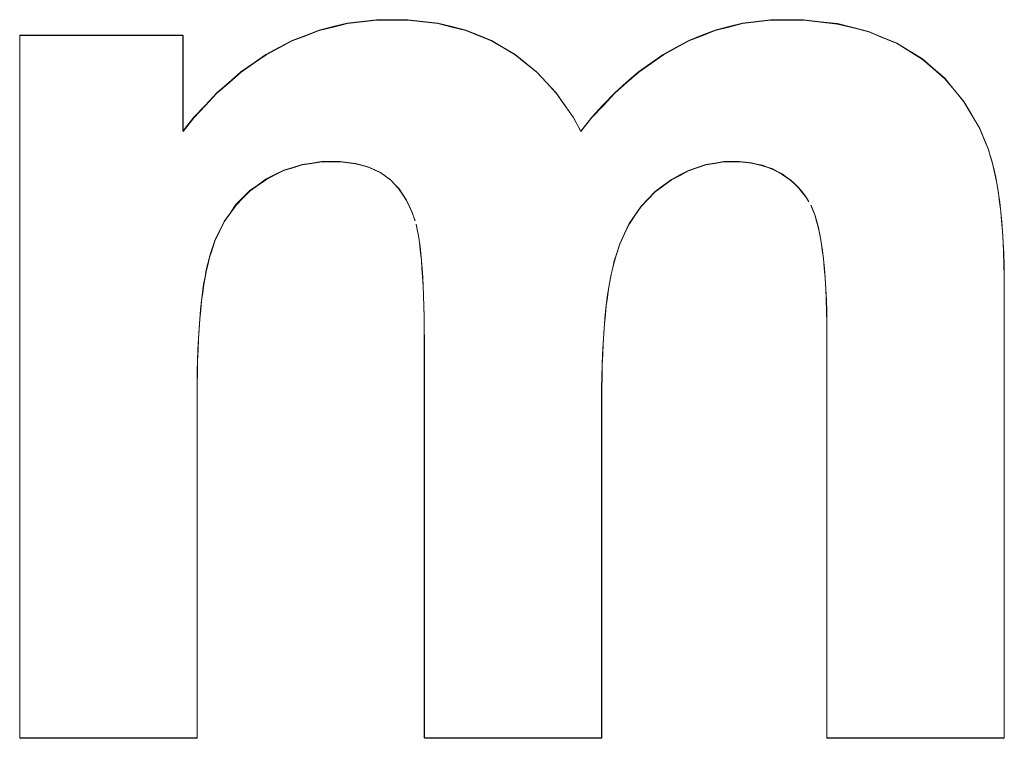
# Model space of a CAD drawing. Extents: x 229 to 926, y 37 to 878.
# Tile 109 of 163: x 350.27 to 352.81, y 819.53 to 821.38. Entities that reach past the tile are written whole.
import ezdxf
from ezdxf.lldxf.tags import DXFTag

# ---------------------------------------------------------------- set-up
doc = ezdxf.new("R2010")
doc.units = 0
doc.layers.get('0').update_dxf_attribs({"linetype": 'fein_strichliert', "lineweight": 13})
doc.layers.add('Beschriftung', color=7, linetype='Continuous', lineweight=25)
doc.layers.add('Beschriftung-A03CPAFWA9', color=7, linetype='Continuous', lineweight=25)
tags = doc.linetypes.add('fein_strichliert', pattern=[4, 1, -2, 1]).pattern_tags.tags
tags[8:9] = [DXFTag(74, 4), DXFTag(75, 0), DXFTag(340, '0'), DXFTag(46, 0.0), DXFTag(50, 0.0), DXFTag(44, 0.0), DXFTag(45, 0.0)]
tags[6:7] = [DXFTag(74, 4), DXFTag(75, 0), DXFTag(340, '0'), DXFTag(46, 0.0), DXFTag(50, 0.0), DXFTag(44, 0.0), DXFTag(45, 0.0)]
tags[4:5] = [DXFTag(74, 4), DXFTag(75, 0), DXFTag(340, '0'), DXFTag(46, 0.0), DXFTag(50, 0.0), DXFTag(44, 0.0), DXFTag(45, 0.0)]

# ---------------------------------------------------------------- blocks, each defined once
blk = doc.blocks.new('Referenz-A03CPAFUA9', base_point=(255.7277, 66.0323))
at = {"layer": 'Beschriftung', "color": 0, "lineweight": -2}
for p, q in [((351.1147, 821.3704), (351.1524, 821.3749)), ((351.1524, 821.3749), (351.19, 821.3794)), ((351.19, 821.3794), (351.2291, 821.3794)), ((351.2291, 821.3794), (351.2706, 821.3794)), ((351.2706, 821.3794), (351.3093, 821.3749)), ((351.3093, 821.3749), (351.3481, 821.3705)), ((352.1335, 821.3705), (352.1697, 821.3749)), ((352.1697, 821.3749), (352.2059, 821.3794)), ((352.2059, 821.3794), (352.2433, 821.3794)), ((352.2433, 821.3794), (352.2908, 821.3794)), ((352.2908, 821.3794), (352.3347, 821.3743)), ((352.3347, 821.3743), (352.3786, 821.3693)), ((351.0071, 821.339), (351.042, 821.3525)), ((351.042, 821.3525), (351.0784, 821.3615)), ((351.0784, 821.3615), (351.1147, 821.3704)), ((351.3481, 821.3705), (351.384, 821.3615)), ((351.384, 821.3615), (351.42, 821.3525)), ((351.42, 821.3525), (351.4532, 821.3392)), ((352.0292, 821.3392), (352.0632, 821.3525)), ((352.0632, 821.3525), (352.0983, 821.3615)), ((352.0983, 821.3615), (352.1335, 821.3705)), ((352.3786, 821.3693), (352.4188, 821.3591)), ((352.4188, 821.3591), (352.459, 821.349)), ((352.459, 821.349), (352.4956, 821.3338)), ((350.2698, 821.3394), (350.6909, 821.3394)), ((350.2698, 819.5273), (350.2698, 821.3394)), ((350.6909, 821.3394), (350.6909, 821.092)), ((350.9384, 821.3076), (350.9721, 821.3256)), ((350.9721, 821.3256), (351.0071, 821.339)), ((351.4532, 821.3392), (351.4864, 821.3258)), ((351.4864, 821.3258), (351.5169, 821.3079)), ((351.9622, 821.3079), (351.9952, 821.3258)), ((351.9952, 821.3258), (352.0292, 821.3392)), ((352.4956, 821.3338), (352.5321, 821.3186)), ((350.9048, 821.2896), (350.9384, 821.3076)), ((351.5169, 821.3079), (351.5474, 821.29)), ((351.9294, 821.29), (351.9622, 821.3079)), ((352.5321, 821.3186), (352.5651, 821.2984)), ((352.5651, 821.2984), (352.5979, 821.2781)), ((350.8725, 821.2672), (350.9048, 821.2896)), ((351.5474, 821.29), (351.5751, 821.2676)), ((351.8976, 821.2676), (351.9294, 821.29)), ((352.5979, 821.2781), (352.6266, 821.2532)), ((350.8402, 821.2448), (350.8725, 821.2672)), ((351.5751, 821.2676), (351.6028, 821.2452)), ((351.8658, 821.2452), (351.8976, 821.2676)), ((352.6266, 821.2532), (352.6553, 821.2282)), ((350.8092, 821.2178), (350.8402, 821.2448)), ((351.6028, 821.2452), (351.6279, 821.2182)), ((351.8351, 821.2182), (351.8658, 821.2452)), ((352.6553, 821.2282), (352.68, 821.1984)), ((350.7782, 821.1908), (350.8092, 821.2178)), ((351.6279, 821.2182), (351.6529, 821.1912)), ((351.8045, 821.1912), (351.8351, 821.2182)), ((352.68, 821.1984), (352.7045, 821.1686)), ((350.7487, 821.1594), (350.7782, 821.1908)), ((351.6529, 821.1912), (351.6752, 821.1596)), ((351.7749, 821.1596), (351.8045, 821.1912)), ((350.7191, 821.1281), (350.7487, 821.1594)), ((351.6752, 821.1596), (351.6974, 821.1279)), ((351.7454, 821.1279), (351.7749, 821.1596)), ((352.7045, 821.1686), (352.7249, 821.1342)), ((350.6909, 821.092), (350.7191, 821.1281)), ((351.6974, 821.1279), (351.7169, 821.0918)), ((351.7169, 821.0918), (351.7454, 821.1279)), ((352.7249, 821.1342), (352.7454, 821.0997)), ((352.7454, 821.0997), (352.7616, 821.0604)), ((352.7616, 821.0604), (352.7675, 821.046)), ((352.7675, 821.046), (352.7726, 821.0292)), ((352.7726, 821.0292), (352.7778, 821.0125)), ((350.9744, 820.9986), (350.9506, 820.9912)), ((350.9981, 821.0061), (350.9744, 820.9986)), ((351.0231, 821.0098), (350.9981, 821.0061)), ((351.0482, 821.0136), (351.0231, 821.0098)), ((351.0746, 821.0136), (351.0482, 821.0136)), ((351.0965, 821.0136), (351.0746, 821.0136)), ((351.1162, 821.0112), (351.0965, 821.0136)), ((351.1358, 821.0089), (351.1162, 821.0112)), ((351.1532, 821.0042), (351.1358, 821.0089)), ((351.1705, 820.9995), (351.1532, 821.0042)), ((351.1856, 820.9924), (351.1705, 820.9995)), ((352.0168, 820.9982), (351.9943, 820.9905)), ((352.0393, 821.0059), (352.0168, 820.9982)), ((352.0625, 821.0097), (352.0393, 821.0059)), ((352.0857, 821.0136), (352.0625, 821.0097)), ((352.1097, 821.0136), (352.0857, 821.0136)), ((352.1261, 821.0136), (352.1097, 821.0136)), ((352.1415, 821.012), (352.1261, 821.0136)), ((352.1568, 821.0104), (352.1415, 821.012)), ((352.1711, 821.0071), (352.1568, 821.0104)), ((352.1854, 821.004), (352.1711, 821.0071)), ((352.1987, 820.9991), (352.1854, 821.004)), ((352.2119, 820.9944), (352.1987, 820.9991)), ((352.2241, 820.988), (352.2119, 820.9944)), ((352.7778, 821.0125), (352.7822, 820.9935)), ((352.7822, 820.9935), (352.7866, 820.9746)), ((350.9057, 820.9688), (350.8847, 820.9539)), ((350.9282, 820.98), (350.9057, 820.9688)), ((350.9506, 820.9912), (350.9282, 820.98)), ((351.2007, 820.9854), (351.1856, 820.9924)), ((351.2135, 820.976), (351.2007, 820.9854)), ((351.2262, 820.9667), (351.2135, 820.976)), ((351.9725, 820.979), (351.9507, 820.9675)), ((351.9943, 820.9905), (351.9725, 820.979)), ((352.2362, 820.9816), (352.2241, 820.988)), ((352.2473, 820.9736), (352.2362, 820.9816)), ((352.2584, 820.9656), (352.2473, 820.9736)), ((352.7866, 820.9746), (352.7903, 820.9533)), ((350.8847, 820.9539), (350.8635, 820.9388)), ((351.2374, 820.9548), (351.2262, 820.9667)), ((351.2485, 820.9429), (351.2374, 820.9548)), ((351.2579, 820.9287), (351.2485, 820.9429)), ((351.9296, 820.9521), (351.9085, 820.9367)), ((351.9507, 820.9675), (351.9296, 820.9521)), ((352.2685, 820.956), (352.2584, 820.9656)), ((352.2785, 820.9463), (352.2685, 820.956)), ((352.2875, 820.9351), (352.2785, 820.9463)), ((352.7903, 820.9533), (352.7939, 820.9321)), ((350.8454, 820.9207), (350.8273, 820.9024)), ((350.8635, 820.9388), (350.8454, 820.9207)), ((351.2673, 820.9143), (351.2579, 820.9287)), ((351.8904, 820.9178), (351.8722, 820.8989)), ((351.9085, 820.9367), (351.8904, 820.9178)), ((352.2964, 820.924), (352.2875, 820.9351)), ((352.3044, 820.9111), (352.2964, 820.924)), ((352.7939, 820.9321), (352.7969, 820.9086)), ((350.8273, 820.9024), (350.8122, 820.8809)), ((351.2751, 820.8976), (351.2673, 820.9143)), ((351.2828, 820.8809), (351.2751, 820.8976)), ((351.8722, 820.8989), (351.857, 820.8764)), ((352.3154, 820.8886), (352.3102, 820.9014)), ((352.7969, 820.9086), (352.7999, 820.8852)), ((350.8122, 820.8809), (350.7971, 820.8594)), ((351.289, 820.8617), (351.2828, 820.8809)), ((351.857, 820.8764), (351.8418, 820.8538)), ((352.3205, 820.8758), (352.3154, 820.8886)), ((352.3249, 820.86), (352.3205, 820.8758)), ((352.7999, 820.8852), (352.8021, 820.8596)), ((350.7971, 820.8594), (350.785, 820.8345)), ((351.2947, 820.8395), (351.292, 820.8521)), ((351.8418, 820.8538), (351.8295, 820.8278)), ((352.3293, 820.8442), (352.3249, 820.86)), ((352.3329, 820.8254), (352.3293, 820.8442)), ((352.8021, 820.8596), (352.8042, 820.8339)), ((350.785, 820.8345), (350.7729, 820.8096)), ((351.2973, 820.827), (351.2947, 820.8395)), ((351.2996, 820.8116), (351.2973, 820.827)), ((351.8295, 820.8278), (351.8173, 820.8017)), ((352.3367, 820.8067), (352.3329, 820.8254)), ((352.8042, 820.8339), (352.8057, 820.8059)), ((350.7729, 820.8096), (350.7637, 820.7814)), ((351.3019, 820.7961), (351.2996, 820.8116)), ((351.3038, 820.7777), (351.3019, 820.7961)), ((351.8173, 820.8017), (351.808, 820.772)), ((352.3396, 820.7849), (352.3367, 820.8067)), ((352.8057, 820.8059), (352.8073, 820.778)), ((350.7591, 820.7675), (350.7551, 820.751)), ((350.7637, 820.7814), (350.7591, 820.7675)), ((351.3057, 820.7593), (351.3038, 820.7777)), ((351.808, 820.772), (351.8033, 820.7573)), ((352.3425, 820.7632), (352.3396, 820.7849)), ((352.8073, 820.778), (352.808, 820.7478)), ((350.7551, 820.751), (350.7511, 820.7346)), ((351.3072, 820.7379), (351.3057, 820.7593)), ((351.7992, 820.7402), (351.7952, 820.7233)), ((351.8033, 820.7573), (351.7992, 820.7402)), ((352.3448, 820.7384), (352.3425, 820.7632)), ((352.808, 820.7478), (352.8087, 820.7177)), ((350.7477, 820.7159), (350.7442, 820.6972)), ((350.7511, 820.7346), (350.7477, 820.7159)), ((351.3088, 820.7166), (351.3072, 820.7379)), ((351.3099, 820.6924), (351.3088, 820.7166)), ((351.7952, 820.7233), (351.7916, 820.7042)), ((352.347, 820.7136), (352.3448, 820.7384)), ((352.8087, 820.7177), (352.8087, 820.6853)), ((350.7442, 820.6972), (350.7414, 820.6761)), ((351.311, 820.6682), (351.3099, 820.6924)), ((351.7916, 820.7042), (351.7881, 820.6851)), ((352.3484, 820.6859), (352.347, 820.7136)), ((350.7414, 820.6761), (350.7386, 820.6551)), ((351.3118, 820.6409), (351.311, 820.6682)), ((351.7852, 820.6639), (351.7823, 820.6426)), ((351.7881, 820.6851), (351.7852, 820.6639)), ((352.3499, 820.6582), (352.3484, 820.6859)), ((352.8087, 820.6853), (352.8087, 819.5273)), ((350.7386, 820.6551), (350.7362, 820.6317)), ((351.3125, 820.6137), (351.3118, 820.6409)), ((351.7823, 820.6426), (351.78, 820.6192)), ((352.3506, 820.6274), (352.3499, 820.6582)), ((350.7362, 820.6317), (350.7341, 820.6083)), ((351.313, 820.5836), (351.3125, 820.6137)), ((351.78, 820.6192), (351.7776, 820.5958)), ((352.3513, 820.5967), (352.3506, 820.6274)), ((350.7341, 820.6083), (350.7323, 820.5827)), ((351.7776, 820.5958), (351.7759, 820.5702)), ((352.3513, 820.563), (352.3513, 820.5967)), ((350.7323, 820.5827), (350.7306, 820.557)), ((351.3133, 820.5535), (351.313, 820.5836)), ((351.7759, 820.5702), (351.7741, 820.5447)), ((352.3513, 819.5273), (352.3513, 820.563)), ((350.7306, 820.557), (350.7294, 820.5291)), ((351.3133, 820.5203), (351.3133, 820.5535)), ((351.7741, 820.5447), (351.7729, 820.517)), ((350.7294, 820.5291), (350.7283, 820.501)), ((351.3133, 819.5273), (351.3133, 820.5203)), ((351.7729, 820.517), (351.7718, 820.4893)), ((350.7283, 820.501), (350.7277, 820.4707)), ((351.7718, 820.4893), (351.7713, 820.4594)), ((350.7277, 820.4707), (350.7271, 820.4404)), ((350.7271, 820.4404), (350.7271, 820.4078)), ((351.7713, 820.4594), (351.7706, 820.4296)), ((351.7706, 820.4296), (351.7706, 820.3975)), ((350.7271, 820.4078), (350.7271, 819.5273)), ((351.7706, 820.3975), (351.7706, 819.5273)), ((350.7271, 819.5273), (350.2698, 819.5273)), ((351.7706, 819.5273), (351.3133, 819.5273)), ((352.8087, 819.5273), (352.3513, 819.5273))]:
    blk.add_line(p, q, dxfattribs=at)
blk = doc.blocks.new('Referenz-A03CPAG8A9', base_point=(281.5986, 66.0323))
at = {"layer": 'Beschriftung-A03CPAFWA9', "color": 0, "lineweight": -2}
for p, q in [((351.1527, 821.3739), (351.1904, 821.3784)), ((351.1904, 821.3784), (351.2295, 821.3784)), ((351.2295, 821.3784), (351.271, 821.3784)), ((351.271, 821.3784), (351.3097, 821.3739)), ((352.1701, 821.3739), (352.2063, 821.3784)), ((352.2063, 821.3784), (352.2437, 821.3784)), ((352.2437, 821.3784), (352.2912, 821.3784)), ((352.2912, 821.3784), (352.3351, 821.3733)), ((351.0074, 821.338), (351.0424, 821.3515)), ((351.0424, 821.3515), (351.0788, 821.3604)), ((351.0788, 821.3604), (351.1151, 821.3694)), ((351.1151, 821.3694), (351.1527, 821.3739)), ((351.3097, 821.3739), (351.3484, 821.3695)), ((351.3484, 821.3695), (351.3844, 821.3605)), ((351.3844, 821.3605), (351.4203, 821.3515)), ((351.4203, 821.3515), (351.4535, 821.3382)), ((352.0295, 821.3382), (352.0636, 821.3515)), ((352.0636, 821.3515), (352.0987, 821.3605)), ((352.0987, 821.3605), (352.1338, 821.3695)), ((352.1338, 821.3695), (352.1701, 821.3739)), ((352.3351, 821.3733), (352.3789, 821.3682)), ((352.3789, 821.3682), (352.4191, 821.3581)), ((352.4191, 821.3581), (352.4593, 821.348)), ((350.2702, 821.3384), (350.6913, 821.3384)), ((350.2702, 819.5263), (350.2702, 821.3384)), ((350.6913, 821.3384), (350.6913, 821.091)), ((350.9388, 821.3065), (350.9725, 821.3245)), ((350.9725, 821.3245), (351.0074, 821.338)), ((351.4535, 821.3382), (351.4868, 821.3248)), ((351.4868, 821.3248), (351.5172, 821.3068)), ((351.9626, 821.3068), (351.9955, 821.3248)), ((351.9955, 821.3248), (352.0295, 821.3382)), ((352.4593, 821.348), (352.4959, 821.3328)), ((352.4959, 821.3328), (352.5324, 821.3176)), ((350.9051, 821.2886), (350.9388, 821.3065)), ((351.5172, 821.3068), (351.5478, 821.289)), ((351.9297, 821.289), (351.9626, 821.3068)), ((352.5324, 821.3176), (352.5654, 821.2974)), ((350.8728, 821.2662), (350.9051, 821.2886)), ((351.5478, 821.289), (351.5755, 821.2666)), ((351.8979, 821.2666), (351.9297, 821.289)), ((352.5654, 821.2974), (352.5982, 821.2771)), ((352.5982, 821.2771), (352.6269, 821.2521)), ((350.8406, 821.2437), (350.8728, 821.2662)), ((351.5755, 821.2666), (351.6032, 821.2442)), ((351.8661, 821.2442), (351.8979, 821.2666)), ((352.6269, 821.2521), (352.6557, 821.2271)), ((350.8096, 821.2168), (350.8406, 821.2437)), ((351.6032, 821.2442), (351.6283, 821.2172)), ((351.8355, 821.2172), (351.8661, 821.2442)), ((352.6557, 821.2271), (352.6803, 821.1973)), ((350.7786, 821.1898), (350.8096, 821.2168)), ((351.6283, 821.2172), (351.6532, 821.1901)), ((351.8048, 821.1901), (351.8355, 821.2172)), ((352.6803, 821.1973), (352.7048, 821.1676)), ((350.7491, 821.1583), (350.7786, 821.1898)), ((351.6532, 821.1901), (351.6755, 821.1585)), ((351.7752, 821.1585), (351.8048, 821.1901)), ((350.7195, 821.127), (350.7491, 821.1583)), ((351.6755, 821.1585), (351.6978, 821.1269)), ((351.7457, 821.1269), (351.7752, 821.1585)), ((352.7048, 821.1676), (352.7253, 821.1331)), ((350.6913, 821.091), (350.7195, 821.127)), ((351.6978, 821.1269), (351.7173, 821.0908)), ((351.7173, 821.0908), (351.7457, 821.1269)), ((352.7253, 821.1331), (352.7457, 821.0986)), ((352.7457, 821.0986), (352.7619, 821.0594)), ((352.7619, 821.0594), (352.7678, 821.0449)), ((352.7678, 821.0449), (352.7729, 821.0282)), ((352.7729, 821.0282), (352.7781, 821.0114)), ((350.9748, 820.9976), (350.951, 820.9901)), ((350.9985, 821.0051), (350.9748, 820.9976)), ((351.0235, 821.0088), (350.9985, 821.0051)), ((351.0486, 821.0125), (351.0235, 821.0088)), ((351.075, 821.0125), (351.0486, 821.0125)), ((351.0968, 821.0125), (351.075, 821.0125)), ((351.1166, 821.0102), (351.0968, 821.0125)), ((351.1362, 821.0078), (351.1166, 821.0102)), ((351.1535, 821.0031), (351.1362, 821.0078)), ((351.1709, 820.9984), (351.1535, 821.0031)), ((351.186, 820.9914), (351.1709, 820.9984)), ((352.0171, 820.9971), (351.9946, 820.9895)), ((352.0396, 821.0049), (352.0171, 820.9971)), ((352.0628, 821.0087), (352.0396, 821.0049)), ((352.0861, 821.0125), (352.0628, 821.0087)), ((352.11, 821.0125), (352.0861, 821.0125)), ((352.1264, 821.0125), (352.11, 821.0125)), ((352.1418, 821.0109), (352.1264, 821.0125)), ((352.1571, 821.0094), (352.1418, 821.0109)), ((352.1715, 821.0061), (352.1571, 821.0094)), ((352.1858, 821.0029), (352.1715, 821.0061)), ((352.199, 820.9981), (352.1858, 821.0029)), ((352.2123, 820.9934), (352.199, 820.9981)), ((352.2244, 820.987), (352.2123, 820.9934)), ((352.7781, 821.0114), (352.7826, 820.9925)), ((350.9286, 820.979), (350.9061, 820.9677)), ((350.951, 820.9901), (350.9286, 820.979)), ((351.201, 820.9844), (351.186, 820.9914)), ((351.2138, 820.9749), (351.201, 820.9844)), ((351.2266, 820.9657), (351.2138, 820.9749)), ((351.9729, 820.978), (351.951, 820.9664)), ((351.9946, 820.9895), (351.9729, 820.978)), ((352.2365, 820.9805), (352.2244, 820.987)), ((352.2477, 820.9725), (352.2365, 820.9805)), ((352.2588, 820.9646), (352.2477, 820.9725)), ((352.7826, 820.9925), (352.787, 820.9735)), ((352.787, 820.9735), (352.7906, 820.9523)), ((350.885, 820.9528), (350.8639, 820.9378)), ((350.9061, 820.9677), (350.885, 820.9528)), ((351.2377, 820.9537), (351.2266, 820.9657)), ((351.2488, 820.9419), (351.2377, 820.9537)), ((351.93, 820.9511), (351.9088, 820.9357)), ((351.951, 820.9664), (351.93, 820.9511)), ((352.2688, 820.955), (352.2588, 820.9646)), ((352.2788, 820.9453), (352.2688, 820.955)), ((352.2878, 820.9341), (352.2788, 820.9453)), ((352.7906, 820.9523), (352.7943, 820.931)), ((350.8458, 820.9196), (350.8277, 820.9014)), ((350.8639, 820.9378), (350.8458, 820.9196)), ((351.2583, 820.9276), (351.2488, 820.9419)), ((351.2677, 820.9133), (351.2583, 820.9276)), ((351.9088, 820.9357), (351.8907, 820.9168)), ((352.2968, 820.9229), (352.2878, 820.9341)), ((352.3047, 820.9101), (352.2968, 820.9229)), ((352.7943, 820.931), (352.7973, 820.9076)), ((350.8277, 820.9014), (350.8125, 820.8798)), ((351.2755, 820.8966), (351.2677, 820.9133)), ((351.2832, 820.8798), (351.2755, 820.8966)), ((351.8726, 820.8978), (351.8574, 820.8754)), ((351.8907, 820.9168), (351.8726, 820.8978)), ((352.3157, 820.8875), (352.3106, 820.9003)), ((352.7973, 820.9076), (352.8002, 820.8842)), ((350.8125, 820.8798), (350.7975, 820.8584)), ((351.2893, 820.8607), (351.2832, 820.8798)), ((351.8574, 820.8754), (351.8421, 820.8528)), ((352.3208, 820.8748), (352.3157, 820.8875)), ((352.3252, 820.859), (352.3208, 820.8748)), ((352.8002, 820.8842), (352.8024, 820.8585)), ((350.7975, 820.8584), (350.7853, 820.8334)), ((351.295, 820.8385), (351.2923, 820.851)), ((351.8421, 820.8528), (351.8299, 820.8268)), ((352.3296, 820.8432), (352.3252, 820.859)), ((352.3333, 820.8244), (352.3296, 820.8432)), ((352.8024, 820.8585), (352.8045, 820.8328)), ((350.7853, 820.8334), (350.7732, 820.8086)), ((351.2977, 820.826), (351.295, 820.8385)), ((351.3, 820.8106), (351.2977, 820.826)), ((351.8299, 820.8268), (351.8176, 820.8007)), ((352.337, 820.8057), (352.3333, 820.8244)), ((352.8045, 820.8328), (352.8061, 820.8049)), ((350.7732, 820.8086), (350.7641, 820.7804)), ((351.3022, 820.7951), (351.3, 820.8106)), ((351.3042, 820.7766), (351.3022, 820.7951)), ((351.8176, 820.8007), (351.8083, 820.771)), ((352.3399, 820.7839), (352.337, 820.8057)), ((352.8061, 820.8049), (352.8076, 820.777)), ((350.7594, 820.7664), (350.7555, 820.75)), ((350.7641, 820.7804), (350.7594, 820.7664)), ((351.306, 820.7583), (351.3042, 820.7766)), ((351.8083, 820.771), (351.8037, 820.7563)), ((352.3429, 820.7622), (352.3399, 820.7839)), ((352.8076, 820.777), (352.8083, 820.7468)), ((350.7555, 820.75), (350.7514, 820.7335)), ((351.3075, 820.7369), (351.306, 820.7583)), ((351.8037, 820.7563), (351.7996, 820.7392)), ((352.3451, 820.7374), (352.3429, 820.7622)), ((352.8083, 820.7468), (352.809, 820.7167)), ((350.7481, 820.7149), (350.7446, 820.6962)), ((350.7514, 820.7335), (350.7481, 820.7149)), ((351.3091, 820.7156), (351.3075, 820.7369)), ((351.3102, 820.6914), (351.3091, 820.7156)), ((351.7955, 820.7222), (351.792, 820.7031)), ((351.7996, 820.7392), (351.7955, 820.7222)), ((352.3473, 820.7126), (352.3451, 820.7374)), ((352.809, 820.7167), (352.809, 820.6843)), ((350.7446, 820.6962), (350.7418, 820.6751)), ((351.3114, 820.6671), (351.3102, 820.6914)), ((351.792, 820.7031), (351.7885, 820.6841)), ((352.3487, 820.6849), (352.3473, 820.7126)), ((350.7418, 820.6751), (350.7389, 820.6541)), ((351.3122, 820.6398), (351.3114, 820.6671)), ((351.7885, 820.6841), (351.7856, 820.6629)), ((352.3503, 820.6572), (352.3487, 820.6849)), ((352.809, 820.6843), (352.809, 819.5263)), ((350.7389, 820.6541), (350.7366, 820.6307)), ((351.3128, 820.6127), (351.3122, 820.6398)), ((351.7826, 820.6416), (351.7803, 820.6182)), ((351.7856, 820.6629), (351.7826, 820.6416)), ((352.351, 820.6264), (352.3503, 820.6572)), ((350.7366, 820.6307), (350.7344, 820.6073)), ((351.3133, 820.5825), (351.3128, 820.6127)), ((351.7803, 820.6182), (351.778, 820.5947)), ((352.3517, 820.5957), (352.351, 820.6264)), ((350.7344, 820.6073), (350.7326, 820.5817)), ((351.778, 820.5947), (351.7762, 820.5692)), ((352.3517, 820.562), (352.3517, 820.5957)), ((350.7326, 820.5817), (350.7309, 820.556)), ((351.3137, 820.5524), (351.3133, 820.5825)), ((351.7762, 820.5692), (351.7745, 820.5437)), ((352.3517, 819.5263), (352.3517, 820.562)), ((350.7309, 820.556), (350.7298, 820.528)), ((351.3137, 820.5193), (351.3137, 820.5524)), ((351.7745, 820.5437), (351.7733, 820.5159)), ((350.7298, 820.528), (350.7286, 820.5)), ((351.3137, 819.5263), (351.3137, 820.5193)), ((351.7733, 820.5159), (351.7721, 820.4882)), ((350.7286, 820.5), (350.7281, 820.4697)), ((351.7721, 820.4882), (351.7716, 820.4584)), ((350.7281, 820.4697), (350.7275, 820.4394)), ((350.7275, 820.4394), (350.7275, 820.4068)), ((351.7716, 820.4584), (351.771, 820.4285)), ((351.771, 820.4285), (351.771, 820.3965)), ((350.7275, 820.4068), (350.7275, 819.5263)), ((351.771, 820.3965), (351.771, 819.5263)), ((350.7275, 819.5263), (350.2702, 819.5263)), ((351.771, 819.5263), (351.3137, 819.5263)), ((352.809, 819.5263), (352.3517, 819.5263))]:
    blk.add_line(p, q, dxfattribs=at)

msp = doc.modelspace()

# ---------------------------------------------------------------- block references
at = {"color": 251, "lineweight": 13, "ltscale": 0.13, "true_color": 0x606060}
for name, p in [('Referenz-A03CPAFUA9', (255.7277, 66.0323)), ('Referenz-A03CPAG8A9', (281.5986, 66.0323))]:
    msp.add_blockref(name, p, dxfattribs=at)

doc.saveas('drawing.dxf')
